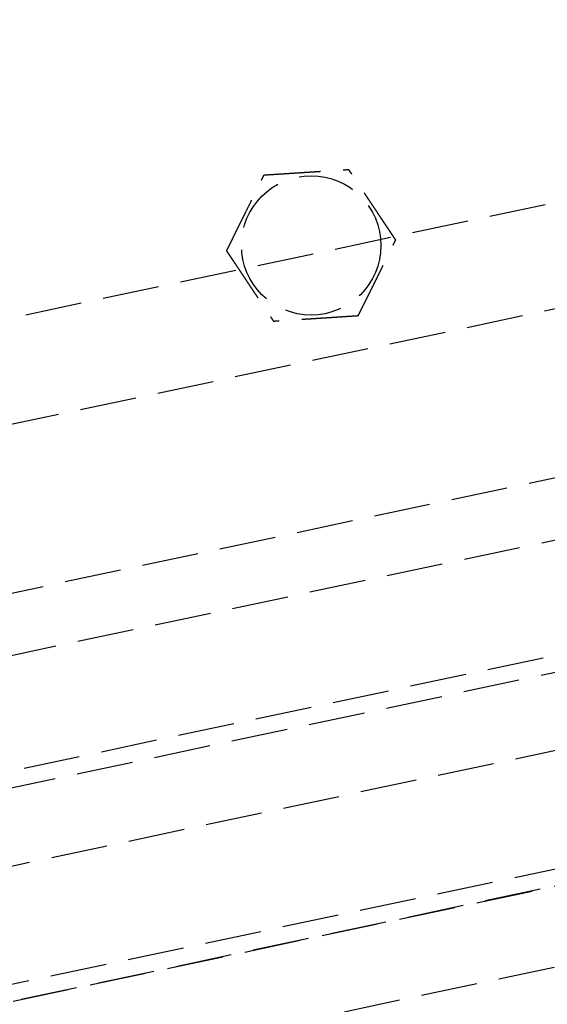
# Model space of a CAD drawing. Header units: millimetres. Extents: x -50096 to 615650, y 194565 to 243945.
# Tile 148 of 256: x 240049 to 240096, y 221272 to 221360. Entities that reach past the tile are written whole.
import ezdxf

# ---------------------------------------------------------------- set-up
doc = ezdxf.new("R2010")
doc.units = ezdxf.units.MM
doc.linetypes.add('ГТО-1 Пунктир', pattern=[7, 5, -2])
doc.layers.add('ГТО-2_Размеры_035', color=2, linetype='Continuous', lineweight=35)
doc.layers.add('ОГОС_Пунктир_025', color=151, linetype='ГТО-1 Пунктир', lineweight=25)

# ---------------------------------------------------------------- blocks, each defined once
blk = doc.blocks.new('ОГСО_Затвор_План')
at = {"layer": 'ОГОС_Пунктир_025'}
for p, q in [((-804.171, -137.499), (-1174.17, -137.499)), ((-804.171, -137.499), (-1174.17, -137.499)), ((-1023.67, -152.101), (-904.17, -152.101)), ((-1023.67, -157.499), (-904.17, -157.499)), ((-1072.67, -167.499), (-735.671, -167.499)), ((-1072.67, -167.499), (-735.671, -167.499)), ((-734.171, -168.999), (-1074.17, -168.999)), ((-734.171, -168.999), (-1074.17, -168.999)), ((-1074.17, -185.999), (-904.17, -185.999)), ((-1074.17, -185.999), (-904.17, -185.999)), ((-904.17, -187.499), (-1072.67, -187.499)), ((-904.17, -187.499), (-1072.67, -187.499)), ((-1014.92, -187.5), (-793.42, -187.5)), ((-1007.42, -194.5), (-800.92, -194.5))]:
    blk.add_line(p, q, dxfattribs=at)
blk.add_lwpolyline([(-877.928, -175.75), (-1127.151, -175.809, -0.414283), (-1137.153, -165.809), (-1137.153, -138.25, -0.414214), (-1127.153, -128.25), (-877.928, -128.25)], format="xyb", dxfattribs=at)
blk.add_circle((-954.17, -127.499), 6.172, dxfattribs=at)
blk.add_circle((-954.17, -127.499), 6.172, dxfattribs=at)
for points, knots in [([(-961.597, -126.417), (-961.596, -126.416), (-961.595, -126.413), (-961.592, -126.41), (-961.588, -126.405), (-961.584, -126.4), (-961.579, -126.393), (-961.572, -126.385), (-961.564, -126.374), (-961.554, -126.362), (-961.544, -126.349), (-961.532, -126.334), (-961.519, -126.318), (-961.502, -126.296), (-961.481, -126.269), (-961.455, -126.237), (-961.428, -126.202), (-961.399, -126.166), (-961.369, -126.128), (-961.333, -126.083), (-961.291, -126.029), (-961.243, -125.968), (-961.193, -125.904), (-961.141, -125.839), (-961.089, -125.773), (-961.036, -125.706), (-960.96, -125.61), (-960.861, -125.484), (-960.739, -125.33), (-960.616, -125.173), (-960.491, -125.015), (-960.365, -124.856), (-960.239, -124.697), (-960.112, -124.536), (-959.986, -124.376), (-959.803, -124.144), (-959.565, -123.843), (-959.232, -123.421), (-958.859, -122.948), (-958.543, -122.549), (-958.326, -122.273), (-958.206, -122.122), (-958.087, -121.971), (-957.968, -121.821), (-957.851, -121.672), (-957.735, -121.525), (-957.634, -121.398), (-957.55, -121.291), (-957.482, -121.204), (-957.415, -121.119), (-957.358, -121.047), (-957.311, -120.988), (-957.275, -120.942), (-957.239, -120.897), (-957.205, -120.854), (-957.171, -120.811), (-957.14, -120.771), (-957.112, -120.736), (-957.088, -120.706), (-957.069, -120.681), (-957.05, -120.658), (-957.033, -120.636), (-957.017, -120.615), (-957.002, -120.597), (-956.99, -120.582), (-956.98, -120.568), (-956.97, -120.557), (-956.963, -120.547), (-956.956, -120.539), (-956.952, -120.533), (-956.949, -120.529), (-956.947, -120.527), (-956.946, -120.526), (-956.946, -120.526)], [0, 0, 0, 0, 0.004182, 0.008796, 0.014274, 0.021048, 0.02955, 0.040212, 0.053192, 0.068472, 0.085817, 0.104992, 0.125765, 0.147899, 0.186716, 0.228314, 0.272433, 0.318813, 0.367192, 0.417311, 0.492942, 0.57135, 0.652174, 0.735055, 0.819632, 0.905546, 0.992436, 1.187014, 1.38422, 1.583666, 1.78496, 1.987715, 2.19154, 2.396047, 2.600845, 2.805547, 3.279754, 3.752757, 4.41891, 5.086095, 5.279545, 5.47271, 5.665164, 5.856487, 6.046254, 6.234044, 6.419432, 6.531411, 6.641929, 6.750578, 6.856955, 6.916899, 6.975704, 7.033116, 7.088882, 7.142747, 7.194458, 7.243762, 7.276855, 7.308462, 7.338411, 7.366532, 7.392656, 7.416613, 7.435446, 7.452365, 7.467207, 7.479806, 7.489998, 7.497619, 7.502504, 7.504452, 7.505541, 7.505541, 7.505541, 7.505541]), ([(-961.597, -126.417), (-961.596, -126.416), (-961.595, -126.413), (-961.592, -126.41), (-961.588, -126.405), (-961.584, -126.4), (-961.579, -126.393), (-961.572, -126.385), (-961.564, -126.374), (-961.554, -126.362), (-961.544, -126.349), (-961.532, -126.334), (-961.519, -126.318), (-961.502, -126.296), (-961.481, -126.269), (-961.455, -126.237), (-961.428, -126.202), (-961.399, -126.166), (-961.369, -126.128), (-961.333, -126.083), (-961.291, -126.029), (-961.243, -125.968), (-961.193, -125.904), (-961.141, -125.839), (-961.089, -125.773), (-961.036, -125.706), (-960.96, -125.61), (-960.861, -125.484), (-960.739, -125.33), (-960.616, -125.173), (-960.491, -125.015), (-960.365, -124.856), (-960.239, -124.697), (-960.112, -124.536), (-959.986, -124.376), (-959.803, -124.144), (-959.565, -123.843), (-959.232, -123.421), (-958.859, -122.948), (-958.543, -122.549), (-958.326, -122.273), (-958.206, -122.122), (-958.087, -121.971), (-957.968, -121.821), (-957.851, -121.672), (-957.735, -121.525), (-957.634, -121.398), (-957.55, -121.291), (-957.482, -121.204), (-957.415, -121.119), (-957.358, -121.047), (-957.311, -120.988), (-957.275, -120.942), (-957.239, -120.897), (-957.205, -120.854), (-957.171, -120.811), (-957.14, -120.771), (-957.112, -120.736), (-957.088, -120.706), (-957.069, -120.681), (-957.05, -120.658), (-957.033, -120.636), (-957.017, -120.615), (-957.002, -120.597), (-956.99, -120.582), (-956.98, -120.568), (-956.97, -120.557), (-956.963, -120.547), (-956.956, -120.539), (-956.952, -120.533), (-956.949, -120.529), (-956.947, -120.527), (-956.946, -120.526), (-956.946, -120.526)], [0, 0, 0, 0, 0.004182, 0.008796, 0.014274, 0.021048, 0.02955, 0.040212, 0.053192, 0.068472, 0.085817, 0.104992, 0.125765, 0.147899, 0.186716, 0.228314, 0.272433, 0.318813, 0.367192, 0.417311, 0.492942, 0.57135, 0.652174, 0.735055, 0.819632, 0.905546, 0.992436, 1.187014, 1.38422, 1.583666, 1.78496, 1.987715, 2.19154, 2.396047, 2.600845, 2.805547, 3.279754, 3.752757, 4.41891, 5.086095, 5.279545, 5.47271, 5.665164, 5.856487, 6.046254, 6.234044, 6.419432, 6.531411, 6.641929, 6.750578, 6.856955, 6.916899, 6.975704, 7.033116, 7.088882, 7.142747, 7.194458, 7.243762, 7.276855, 7.308462, 7.338411, 7.366532, 7.392656, 7.416613, 7.435446, 7.452365, 7.467207, 7.479806, 7.489998, 7.497619, 7.502504, 7.504452, 7.505541, 7.505541, 7.505541, 7.505541]), ([(-956.946, -120.526), (-956.945, -120.526), (-956.943, -120.527), (-956.939, -120.527), (-956.934, -120.528), (-956.929, -120.529), (-956.922, -120.53), (-956.914, -120.531), (-956.905, -120.532), (-956.894, -120.534), (-956.881, -120.536), (-956.867, -120.538), (-956.851, -120.54), (-956.834, -120.542), (-956.815, -120.545), (-956.793, -120.548), (-956.767, -120.552), (-956.736, -120.557), (-956.704, -120.561), (-956.67, -120.566), (-956.636, -120.571), (-956.6, -120.577), (-956.563, -120.582), (-956.518, -120.588), (-956.466, -120.596), (-956.405, -120.605), (-956.343, -120.614), (-956.279, -120.623), (-956.215, -120.633), (-956.149, -120.642), (-956.082, -120.652), (-956.015, -120.662), (-955.916, -120.676), (-955.785, -120.695), (-955.621, -120.719), (-955.456, -120.743), (-955.289, -120.768), (-955.122, -120.792), (-954.953, -120.817), (-954.784, -120.841), (-954.614, -120.866), (-954.444, -120.891), (-954.273, -120.916), (-954.034, -120.95), (-953.727, -120.995), (-953.351, -121.05), (-952.976, -121.105), (-952.555, -121.166), (-952.087, -121.234), (-951.701, -121.291), (-951.445, -121.328), (-951.318, -121.346), (-951.192, -121.365), (-951.066, -121.383), (-950.941, -121.401), (-950.818, -121.419), (-950.695, -121.437), (-950.573, -121.455), (-950.466, -121.471), (-950.373, -121.484), (-950.294, -121.496), (-950.217, -121.507), (-950.14, -121.518), (-950.075, -121.528), (-950.019, -121.536), (-949.974, -121.542), (-949.93, -121.549), (-949.887, -121.555), (-949.845, -121.561), (-949.805, -121.567), (-949.767, -121.572), (-949.734, -121.577), (-949.705, -121.582), (-949.681, -121.585), (-949.658, -121.588), (-949.637, -121.591), (-949.617, -121.594), (-949.599, -121.597), (-949.582, -121.599), (-949.569, -121.601), (-949.557, -121.603), (-949.547, -121.605), (-949.538, -121.606), (-949.531, -121.607), (-949.526, -121.608), (-949.522, -121.608), (-949.52, -121.608), (-949.519, -121.609), (-949.519, -121.609)], [0, 0, 0, 0, 0.003646, 0.007568, 0.012043, 0.017347, 0.023757, 0.031549, 0.041, 0.052271, 0.06531, 0.079964, 0.096078, 0.113498, 0.132072, 0.151644, 0.181004, 0.211968, 0.244426, 0.278268, 0.313382, 0.349658, 0.386984, 0.425251, 0.484866, 0.546217, 0.60913, 0.673436, 0.738961, 0.805533, 0.872981, 0.941134, 1.009817, 1.173364, 1.338707, 1.50564, 1.673955, 1.843444, 2.013899, 2.185114, 2.356879, 2.528989, 2.701234, 2.873407, 3.253802, 3.633193, 4.011946, 4.390429, 4.911086, 5.431743, 5.559879, 5.687814, 5.815361, 5.942329, 6.068531, 6.193776, 6.317876, 6.440642, 6.561884, 6.6427, 6.722522, 6.801138, 6.878336, 6.9539, 7.000477, 7.046164, 7.090801, 7.134229, 7.176288, 7.216817, 7.255657, 7.292649, 7.318042, 7.342292, 7.365295, 7.386952, 7.407158, 7.425811, 7.442811, 7.456046, 7.467888, 7.478246, 7.487029, 7.494148, 7.499512, 7.503032, 7.504637, 7.505535, 7.505535, 7.505535, 7.505535]), ([(-956.946, -120.526), (-956.945, -120.526), (-956.943, -120.527), (-956.939, -120.527), (-956.934, -120.528), (-956.929, -120.529), (-956.922, -120.53), (-956.914, -120.531), (-956.905, -120.532), (-956.894, -120.534), (-956.881, -120.536), (-956.867, -120.538), (-956.851, -120.54), (-956.834, -120.542), (-956.815, -120.545), (-956.793, -120.548), (-956.767, -120.552), (-956.736, -120.557), (-956.704, -120.561), (-956.67, -120.566), (-956.636, -120.571), (-956.6, -120.577), (-956.563, -120.582), (-956.518, -120.588), (-956.466, -120.596), (-956.405, -120.605), (-956.343, -120.614), (-956.279, -120.623), (-956.215, -120.633), (-956.149, -120.642), (-956.082, -120.652), (-956.015, -120.662), (-955.916, -120.676), (-955.785, -120.695), (-955.621, -120.719), (-955.456, -120.743), (-955.289, -120.768), (-955.122, -120.792), (-954.953, -120.817), (-954.784, -120.841), (-954.614, -120.866), (-954.444, -120.891), (-954.273, -120.916), (-954.034, -120.95), (-953.727, -120.995), (-953.351, -121.05), (-952.976, -121.105), (-952.555, -121.166), (-952.087, -121.234), (-951.701, -121.291), (-951.445, -121.328), (-951.318, -121.346), (-951.192, -121.365), (-951.066, -121.383), (-950.941, -121.401), (-950.818, -121.419), (-950.695, -121.437), (-950.573, -121.455), (-950.466, -121.471), (-950.373, -121.484), (-950.294, -121.496), (-950.217, -121.507), (-950.14, -121.518), (-950.075, -121.528), (-950.019, -121.536), (-949.974, -121.542), (-949.93, -121.549), (-949.887, -121.555), (-949.845, -121.561), (-949.805, -121.567), (-949.767, -121.572), (-949.734, -121.577), (-949.705, -121.582), (-949.681, -121.585), (-949.658, -121.588), (-949.637, -121.591), (-949.617, -121.594), (-949.599, -121.597), (-949.582, -121.599), (-949.569, -121.601), (-949.557, -121.603), (-949.547, -121.605), (-949.538, -121.606), (-949.531, -121.607), (-949.526, -121.608), (-949.522, -121.608), (-949.52, -121.608), (-949.519, -121.609), (-949.519, -121.609)], [0, 0, 0, 0, 0.003646, 0.007568, 0.012043, 0.017347, 0.023757, 0.031549, 0.041, 0.052271, 0.06531, 0.079964, 0.096078, 0.113498, 0.132072, 0.151644, 0.181004, 0.211968, 0.244426, 0.278268, 0.313382, 0.349658, 0.386984, 0.425251, 0.484866, 0.546217, 0.60913, 0.673436, 0.738961, 0.805533, 0.872981, 0.941134, 1.009817, 1.173364, 1.338707, 1.50564, 1.673955, 1.843444, 2.013899, 2.185114, 2.356879, 2.528989, 2.701234, 2.873407, 3.253802, 3.633193, 4.011946, 4.390429, 4.911086, 5.431743, 5.559879, 5.687814, 5.815361, 5.942329, 6.068531, 6.193776, 6.317876, 6.440642, 6.561884, 6.6427, 6.722522, 6.801138, 6.878336, 6.9539, 7.000477, 7.046164, 7.090801, 7.134229, 7.176288, 7.216817, 7.255657, 7.292649, 7.318042, 7.342292, 7.365295, 7.386952, 7.407158, 7.425811, 7.442811, 7.456046, 7.467888, 7.478246, 7.487029, 7.494148, 7.499512, 7.503032, 7.504637, 7.505535, 7.505535, 7.505535, 7.505535]), ([(-946.743, -128.582), (-946.744, -128.581), (-946.745, -128.578), (-946.746, -128.575), (-946.748, -128.57), (-946.75, -128.565), (-946.752, -128.559), (-946.755, -128.552), (-946.759, -128.543), (-946.763, -128.533), (-946.768, -128.521), (-946.773, -128.507), (-946.779, -128.492), (-946.785, -128.476), (-946.792, -128.459), (-946.8, -128.438), (-946.81, -128.413), (-946.822, -128.384), (-946.834, -128.354), (-946.846, -128.323), (-946.859, -128.29), (-946.873, -128.257), (-946.886, -128.222), (-946.903, -128.18), (-946.923, -128.131), (-946.945, -128.074), (-946.969, -128.016), (-946.992, -127.956), (-947.017, -127.895), (-947.041, -127.833), (-947.066, -127.771), (-947.091, -127.707), (-947.128, -127.614), (-947.177, -127.491), (-947.239, -127.338), (-947.3, -127.183), (-947.362, -127.026), (-947.425, -126.869), (-947.488, -126.711), (-947.551, -126.552), (-947.615, -126.392), (-947.679, -126.232), (-947.742, -126.072), (-947.832, -125.848), (-947.947, -125.559), (-948.087, -125.207), (-948.227, -124.855), (-948.385, -124.459), (-948.56, -124.019), (-948.706, -123.652), (-948.805, -123.402), (-948.859, -123.268), (-948.912, -123.135), (-948.964, -123.003), (-949.017, -122.871), (-949.068, -122.741), (-949.119, -122.613), (-949.163, -122.503), (-949.2, -122.411), (-949.229, -122.336), (-949.258, -122.263), (-949.287, -122.192), (-949.312, -122.13), (-949.332, -122.078), (-949.349, -122.036), (-949.366, -121.994), (-949.382, -121.954), (-949.397, -121.915), (-949.412, -121.877), (-949.427, -121.841), (-949.439, -121.81), (-949.45, -121.783), (-949.459, -121.761), (-949.467, -121.739), (-949.475, -121.719), (-949.483, -121.7), (-949.489, -121.683), (-949.496, -121.668), (-949.501, -121.655), (-949.505, -121.644), (-949.509, -121.634), (-949.512, -121.626), (-949.515, -121.62), (-949.517, -121.615), (-949.518, -121.612), (-949.519, -121.61), (-949.519, -121.609), (-949.519, -121.609)], [0, 0, 0, 0, 0.00365, 0.007577, 0.012056, 0.017363, 0.023776, 0.031571, 0.041023, 0.052295, 0.065333, 0.079985, 0.096097, 0.113516, 0.132087, 0.151658, 0.181016, 0.211981, 0.24444, 0.278283, 0.313399, 0.349676, 0.387005, 0.425273, 0.484887, 0.546236, 0.609148, 0.673451, 0.738972, 0.805541, 0.872986, 0.941134, 1.009815, 1.17336, 1.338703, 1.505636, 1.673952, 1.843442, 2.013899, 2.185116, 2.356884, 2.528995, 2.701243, 2.873419, 3.253812, 3.633201, 4.011952, 4.390433, 4.91109, 5.431746, 5.575888, 5.719746, 5.863051, 6.005536, 6.146931, 6.286966, 6.425372, 6.561882, 6.642702, 6.72253, 6.801152, 6.878354, 6.953922, 7.000498, 7.046184, 7.09082, 7.134246, 7.176303, 7.21683, 7.255668, 7.292657, 7.318047, 7.342295, 7.365297, 7.386951, 7.407157, 7.42581, 7.442811, 7.456048, 7.467893, 7.478254, 7.48704, 7.494162, 7.499528, 7.503048, 7.504653, 7.505551, 7.505551, 7.505551, 7.505551]), ([(-946.743, -128.582), (-946.744, -128.581), (-946.745, -128.578), (-946.746, -128.575), (-946.748, -128.57), (-946.75, -128.565), (-946.752, -128.559), (-946.755, -128.552), (-946.759, -128.543), (-946.763, -128.533), (-946.768, -128.521), (-946.773, -128.507), (-946.779, -128.492), (-946.785, -128.476), (-946.792, -128.459), (-946.8, -128.438), (-946.81, -128.413), (-946.822, -128.384), (-946.834, -128.354), (-946.846, -128.323), (-946.859, -128.29), (-946.873, -128.257), (-946.886, -128.222), (-946.903, -128.18), (-946.923, -128.131), (-946.945, -128.074), (-946.969, -128.016), (-946.992, -127.956), (-947.017, -127.895), (-947.041, -127.833), (-947.066, -127.771), (-947.091, -127.707), (-947.128, -127.614), (-947.177, -127.491), (-947.239, -127.338), (-947.3, -127.183), (-947.362, -127.026), (-947.425, -126.869), (-947.488, -126.711), (-947.551, -126.552), (-947.615, -126.392), (-947.679, -126.232), (-947.742, -126.072), (-947.832, -125.848), (-947.947, -125.559), (-948.087, -125.207), (-948.227, -124.855), (-948.385, -124.459), (-948.56, -124.019), (-948.706, -123.652), (-948.805, -123.402), (-948.859, -123.268), (-948.912, -123.135), (-948.964, -123.003), (-949.017, -122.871), (-949.068, -122.741), (-949.119, -122.613), (-949.163, -122.503), (-949.2, -122.411), (-949.229, -122.336), (-949.258, -122.263), (-949.287, -122.192), (-949.312, -122.13), (-949.332, -122.078), (-949.349, -122.036), (-949.366, -121.994), (-949.382, -121.954), (-949.397, -121.915), (-949.412, -121.877), (-949.427, -121.841), (-949.439, -121.81), (-949.45, -121.783), (-949.459, -121.761), (-949.467, -121.739), (-949.475, -121.719), (-949.483, -121.7), (-949.489, -121.683), (-949.496, -121.668), (-949.501, -121.655), (-949.505, -121.644), (-949.509, -121.634), (-949.512, -121.626), (-949.515, -121.62), (-949.517, -121.615), (-949.518, -121.612), (-949.519, -121.61), (-949.519, -121.609), (-949.519, -121.609)], [0, 0, 0, 0, 0.00365, 0.007577, 0.012056, 0.017363, 0.023776, 0.031571, 0.041023, 0.052295, 0.065333, 0.079985, 0.096097, 0.113516, 0.132087, 0.151658, 0.181016, 0.211981, 0.24444, 0.278283, 0.313399, 0.349676, 0.387005, 0.425273, 0.484887, 0.546236, 0.609148, 0.673451, 0.738972, 0.805541, 0.872986, 0.941134, 1.009815, 1.17336, 1.338703, 1.505636, 1.673952, 1.843442, 2.013899, 2.185116, 2.356884, 2.528995, 2.701243, 2.873419, 3.253812, 3.633201, 4.011952, 4.390433, 4.91109, 5.431746, 5.575888, 5.719746, 5.863051, 6.005536, 6.146931, 6.286966, 6.425372, 6.561882, 6.642702, 6.72253, 6.801152, 6.878354, 6.953922, 7.000498, 7.046184, 7.09082, 7.134246, 7.176303, 7.21683, 7.255668, 7.292657, 7.318047, 7.342295, 7.365297, 7.386951, 7.407157, 7.42581, 7.442811, 7.456048, 7.467893, 7.478254, 7.48704, 7.494162, 7.499528, 7.503048, 7.504653, 7.505551, 7.505551, 7.505551, 7.505551]), ([(-961.597, -126.417), (-961.597, -126.418), (-961.596, -126.42), (-961.594, -126.424), (-961.593, -126.428), (-961.591, -126.433), (-961.588, -126.439), (-961.585, -126.447), (-961.582, -126.455), (-961.578, -126.466), (-961.573, -126.478), (-961.568, -126.492), (-961.562, -126.506), (-961.555, -126.523), (-961.548, -126.54), (-961.54, -126.561), (-961.53, -126.585), (-961.519, -126.614), (-961.507, -126.644), (-961.494, -126.676), (-961.481, -126.708), (-961.468, -126.742), (-961.454, -126.777), (-961.437, -126.818), (-961.418, -126.868), (-961.395, -126.925), (-961.372, -126.983), (-961.348, -127.043), (-961.324, -127.104), (-961.299, -127.165), (-961.274, -127.228), (-961.249, -127.291), (-961.212, -127.384), (-961.163, -127.507), (-961.102, -127.661), (-961.04, -127.816), (-960.978, -127.972), (-960.915, -128.13), (-960.852, -128.288), (-960.789, -128.447), (-960.726, -128.607), (-960.662, -128.766), (-960.598, -128.926), (-960.509, -129.151), (-960.394, -129.44), (-960.254, -129.792), (-960.113, -130.144), (-959.956, -130.54), (-959.781, -130.98), (-959.635, -131.347), (-959.535, -131.597), (-959.482, -131.731), (-959.429, -131.864), (-959.376, -131.996), (-959.324, -132.127), (-959.272, -132.257), (-959.221, -132.386), (-959.177, -132.496), (-959.141, -132.588), (-959.111, -132.662), (-959.082, -132.735), (-959.053, -132.807), (-959.029, -132.869), (-959.008, -132.921), (-958.991, -132.963), (-958.975, -133.004), (-958.959, -133.045), (-958.943, -133.084), (-958.928, -133.121), (-958.914, -133.157), (-958.901, -133.189), (-958.891, -133.216), (-958.882, -133.238), (-958.873, -133.259), (-958.865, -133.279), (-958.858, -133.298), (-958.851, -133.315), (-958.845, -133.331), (-958.84, -133.344), (-958.835, -133.355), (-958.832, -133.364), (-958.828, -133.372), (-958.826, -133.379), (-958.824, -133.384), (-958.822, -133.387), (-958.822, -133.389), (-958.821, -133.39), (-958.821, -133.39)], [0, 0, 0, 0, 0.003644, 0.007565, 0.012038, 0.017341, 0.023751, 0.031543, 0.040994, 0.052267, 0.065309, 0.079965, 0.096082, 0.113506, 0.132083, 0.151658, 0.181018, 0.211981, 0.244437, 0.278276, 0.313387, 0.349658, 0.386981, 0.425244, 0.484857, 0.546206, 0.609119, 0.673425, 0.738951, 0.805524, 0.872974, 0.941128, 1.009813, 1.173363, 1.33871, 1.505645, 1.673961, 1.843451, 2.013907, 2.185122, 2.356888, 2.528998, 2.701243, 2.873417, 3.253809, 3.633199, 4.011951, 4.390433, 4.911089, 5.431745, 5.575887, 5.719746, 5.863053, 6.005539, 6.146934, 6.286969, 6.425375, 6.561882, 6.642696, 6.722517, 6.801133, 6.87833, 6.953895, 7.000474, 7.046164, 7.090804, 7.134234, 7.176294, 7.216824, 7.255665, 7.292657, 7.318047, 7.342295, 7.365296, 7.386951, 7.407155, 7.425809, 7.442809, 7.456047, 7.467892, 7.478253, 7.48704, 7.494162, 7.499528, 7.503048, 7.504653, 7.50555, 7.50555, 7.50555, 7.50555]), ([(-961.597, -126.417), (-961.597, -126.418), (-961.596, -126.42), (-961.594, -126.424), (-961.593, -126.428), (-961.591, -126.433), (-961.588, -126.439), (-961.585, -126.447), (-961.582, -126.455), (-961.578, -126.466), (-961.573, -126.478), (-961.568, -126.492), (-961.562, -126.506), (-961.555, -126.523), (-961.548, -126.54), (-961.54, -126.561), (-961.53, -126.585), (-961.519, -126.614), (-961.507, -126.644), (-961.494, -126.676), (-961.481, -126.708), (-961.468, -126.742), (-961.454, -126.777), (-961.437, -126.818), (-961.418, -126.868), (-961.395, -126.925), (-961.372, -126.983), (-961.348, -127.043), (-961.324, -127.104), (-961.299, -127.165), (-961.274, -127.228), (-961.249, -127.291), (-961.212, -127.384), (-961.163, -127.507), (-961.102, -127.661), (-961.04, -127.816), (-960.978, -127.972), (-960.915, -128.13), (-960.852, -128.288), (-960.789, -128.447), (-960.726, -128.607), (-960.662, -128.766), (-960.598, -128.926), (-960.509, -129.151), (-960.394, -129.44), (-960.254, -129.792), (-960.113, -130.144), (-959.956, -130.54), (-959.781, -130.98), (-959.635, -131.347), (-959.535, -131.597), (-959.482, -131.731), (-959.429, -131.864), (-959.376, -131.996), (-959.324, -132.127), (-959.272, -132.257), (-959.221, -132.386), (-959.177, -132.496), (-959.141, -132.588), (-959.111, -132.662), (-959.082, -132.735), (-959.053, -132.807), (-959.029, -132.869), (-959.008, -132.921), (-958.991, -132.963), (-958.975, -133.004), (-958.959, -133.045), (-958.943, -133.084), (-958.928, -133.121), (-958.914, -133.157), (-958.901, -133.189), (-958.891, -133.216), (-958.882, -133.238), (-958.873, -133.259), (-958.865, -133.279), (-958.858, -133.298), (-958.851, -133.315), (-958.845, -133.331), (-958.84, -133.344), (-958.835, -133.355), (-958.832, -133.364), (-958.828, -133.372), (-958.826, -133.379), (-958.824, -133.384), (-958.822, -133.387), (-958.822, -133.389), (-958.821, -133.39), (-958.821, -133.39)], [0, 0, 0, 0, 0.003644, 0.007565, 0.012038, 0.017341, 0.023751, 0.031543, 0.040994, 0.052267, 0.065309, 0.079965, 0.096082, 0.113506, 0.132083, 0.151658, 0.181018, 0.211981, 0.244437, 0.278276, 0.313387, 0.349658, 0.386981, 0.425244, 0.484857, 0.546206, 0.609119, 0.673425, 0.738951, 0.805524, 0.872974, 0.941128, 1.009813, 1.173363, 1.33871, 1.505645, 1.673961, 1.843451, 2.013907, 2.185122, 2.356888, 2.528998, 2.701243, 2.873417, 3.253809, 3.633199, 4.011951, 4.390433, 4.911089, 5.431745, 5.575887, 5.719746, 5.863053, 6.005539, 6.146934, 6.286969, 6.425375, 6.561882, 6.642696, 6.722517, 6.801133, 6.87833, 6.953895, 7.000474, 7.046164, 7.090804, 7.134234, 7.176294, 7.216824, 7.255665, 7.292657, 7.318047, 7.342295, 7.365296, 7.386951, 7.407155, 7.425809, 7.442809, 7.456047, 7.467892, 7.478253, 7.48704, 7.494162, 7.499528, 7.503048, 7.504653, 7.50555, 7.50555, 7.50555, 7.50555]), ([(-951.394, -134.473), (-951.393, -134.472), (-951.392, -134.469), (-951.389, -134.465), (-951.385, -134.461), (-951.381, -134.456), (-951.375, -134.449), (-951.369, -134.44), (-951.361, -134.43), (-951.351, -134.418), (-951.341, -134.405), (-951.329, -134.39), (-951.316, -134.374), (-951.299, -134.352), (-951.278, -134.325), (-951.252, -134.293), (-951.225, -134.258), (-951.196, -134.222), (-951.166, -134.184), (-951.13, -134.138), (-951.088, -134.085), (-951.04, -134.024), (-950.99, -133.96), (-950.938, -133.895), (-950.886, -133.829), (-950.833, -133.762), (-950.757, -133.666), (-950.658, -133.54), (-950.536, -133.386), (-950.412, -133.229), (-950.288, -133.071), (-950.162, -132.912), (-950.036, -132.752), (-949.909, -132.592), (-949.783, -132.431), (-949.6, -132.2), (-949.362, -131.899), (-949.029, -131.477), (-948.656, -131.004), (-948.34, -130.605), (-948.123, -130.329), (-948.003, -130.178), (-947.884, -130.027), (-947.765, -129.877), (-947.648, -129.728), (-947.532, -129.58), (-947.431, -129.454), (-947.347, -129.347), (-947.279, -129.26), (-947.211, -129.175), (-947.155, -129.103), (-947.108, -129.044), (-947.072, -128.998), (-947.036, -128.953), (-947.002, -128.909), (-946.968, -128.867), (-946.936, -128.827), (-946.909, -128.792), (-946.885, -128.762), (-946.866, -128.737), (-946.847, -128.714), (-946.83, -128.692), (-946.814, -128.671), (-946.799, -128.653), (-946.787, -128.637), (-946.777, -128.624), (-946.767, -128.613), (-946.76, -128.603), (-946.753, -128.595), (-946.749, -128.589), (-946.746, -128.585), (-946.744, -128.583), (-946.743, -128.582), (-946.743, -128.582)], [0, 0, 0, 0, 0.004182, 0.008796, 0.014274, 0.021048, 0.02955, 0.040212, 0.053192, 0.068472, 0.085817, 0.104992, 0.125765, 0.147899, 0.186716, 0.228314, 0.272433, 0.318813, 0.367192, 0.417311, 0.492942, 0.57135, 0.652174, 0.735055, 0.819632, 0.905546, 0.992436, 1.187014, 1.38422, 1.583666, 1.78496, 1.987715, 2.19154, 2.396047, 2.600846, 2.805547, 3.279754, 3.752757, 4.418911, 5.086095, 5.279541, 5.472701, 5.665151, 5.85647, 6.046234, 6.234022, 6.419409, 6.531395, 6.641919, 6.750574, 6.856955, 6.916896, 6.975697, 7.033105, 7.088867, 7.142728, 7.194437, 7.243738, 7.276834, 7.308444, 7.338396, 7.366521, 7.392651, 7.416613, 7.435451, 7.452375, 7.46722, 7.479822, 7.490013, 7.497629, 7.502504, 7.504441, 7.505517, 7.505517, 7.505517, 7.505517]), ([(-951.394, -134.473), (-951.393, -134.472), (-951.392, -134.469), (-951.389, -134.465), (-951.385, -134.461), (-951.381, -134.456), (-951.375, -134.449), (-951.369, -134.44), (-951.361, -134.43), (-951.351, -134.418), (-951.341, -134.405), (-951.329, -134.39), (-951.316, -134.374), (-951.299, -134.352), (-951.278, -134.325), (-951.252, -134.293), (-951.225, -134.258), (-951.196, -134.222), (-951.166, -134.184), (-951.13, -134.138), (-951.088, -134.085), (-951.04, -134.024), (-950.99, -133.96), (-950.938, -133.895), (-950.886, -133.829), (-950.833, -133.762), (-950.757, -133.666), (-950.658, -133.54), (-950.536, -133.386), (-950.412, -133.229), (-950.288, -133.071), (-950.162, -132.912), (-950.036, -132.752), (-949.909, -132.592), (-949.783, -132.431), (-949.6, -132.2), (-949.362, -131.899), (-949.029, -131.477), (-948.656, -131.004), (-948.34, -130.605), (-948.123, -130.329), (-948.003, -130.178), (-947.884, -130.027), (-947.765, -129.877), (-947.648, -129.728), (-947.532, -129.58), (-947.431, -129.454), (-947.347, -129.347), (-947.279, -129.26), (-947.211, -129.175), (-947.155, -129.103), (-947.108, -129.044), (-947.072, -128.998), (-947.036, -128.953), (-947.002, -128.909), (-946.968, -128.867), (-946.936, -128.827), (-946.909, -128.792), (-946.885, -128.762), (-946.866, -128.737), (-946.847, -128.714), (-946.83, -128.692), (-946.814, -128.671), (-946.799, -128.653), (-946.787, -128.637), (-946.777, -128.624), (-946.767, -128.613), (-946.76, -128.603), (-946.753, -128.595), (-946.749, -128.589), (-946.746, -128.585), (-946.744, -128.583), (-946.743, -128.582), (-946.743, -128.582)], [0, 0, 0, 0, 0.004182, 0.008796, 0.014274, 0.021048, 0.02955, 0.040212, 0.053192, 0.068472, 0.085817, 0.104992, 0.125765, 0.147899, 0.186716, 0.228314, 0.272433, 0.318813, 0.367192, 0.417311, 0.492942, 0.57135, 0.652174, 0.735055, 0.819632, 0.905546, 0.992436, 1.187014, 1.38422, 1.583666, 1.78496, 1.987715, 2.19154, 2.396047, 2.600846, 2.805547, 3.279754, 3.752757, 4.418911, 5.086095, 5.279541, 5.472701, 5.665151, 5.85647, 6.046234, 6.234022, 6.419409, 6.531395, 6.641919, 6.750574, 6.856955, 6.916896, 6.975697, 7.033105, 7.088867, 7.142728, 7.194437, 7.243738, 7.276834, 7.308444, 7.338396, 7.366521, 7.392651, 7.416613, 7.435451, 7.452375, 7.46722, 7.479822, 7.490013, 7.497629, 7.502504, 7.504441, 7.505517, 7.505517, 7.505517, 7.505517]), ([(-951.394, -134.473), (-951.395, -134.472), (-951.398, -134.472), (-951.402, -134.472), (-951.406, -134.471), (-951.412, -134.47), (-951.418, -134.469), (-951.426, -134.468), (-951.435, -134.467), (-951.447, -134.465), (-951.459, -134.463), (-951.474, -134.461), (-951.49, -134.459), (-951.507, -134.456), (-951.525, -134.454), (-951.548, -134.45), (-951.574, -134.446), (-951.604, -134.442), (-951.637, -134.437), (-951.67, -134.432), (-951.705, -134.427), (-951.741, -134.422), (-951.777, -134.417), (-951.822, -134.41), (-951.875, -134.403), (-951.935, -134.394), (-951.997, -134.385), (-952.061, -134.375), (-952.126, -134.366), (-952.192, -134.356), (-952.258, -134.347), (-952.326, -134.337), (-952.425, -134.322), (-952.556, -134.303), (-952.719, -134.279), (-952.885, -134.255), (-953.051, -134.231), (-953.219, -134.207), (-953.387, -134.182), (-953.557, -134.157), (-953.727, -134.133), (-953.897, -134.108), (-954.067, -134.083), (-954.306, -134.048), (-954.614, -134.003), (-954.989, -133.949), (-955.364, -133.894), (-955.786, -133.833), (-956.254, -133.764), (-956.64, -133.708), (-956.896, -133.671), (-957.022, -133.652), (-957.149, -133.634), (-957.274, -133.616), (-957.399, -133.597), (-957.523, -133.579), (-957.646, -133.561), (-957.767, -133.544), (-957.874, -133.528), (-957.967, -133.515), (-958.046, -133.503), (-958.124, -133.492), (-958.2, -133.481), (-958.266, -133.471), (-958.321, -133.463), (-958.366, -133.456), (-958.41, -133.45), (-958.453, -133.444), (-958.495, -133.438), (-958.535, -133.432), (-958.573, -133.426), (-958.607, -133.421), (-958.635, -133.417), (-958.659, -133.414), (-958.682, -133.41), (-958.703, -133.407), (-958.723, -133.404), (-958.742, -133.402), (-958.758, -133.399), (-958.772, -133.397), (-958.784, -133.396), (-958.794, -133.394), (-958.802, -133.393), (-958.809, -133.392), (-958.815, -133.391), (-958.818, -133.391), (-958.82, -133.39), (-958.821, -133.39), (-958.821, -133.39)], [0, 0, 0, 0, 0.003645, 0.007566, 0.01204, 0.017343, 0.023753, 0.031544, 0.040995, 0.052267, 0.065308, 0.079962, 0.096077, 0.113499, 0.132074, 0.151648, 0.181008, 0.211972, 0.244429, 0.27827, 0.313382, 0.349657, 0.386982, 0.425247, 0.484861, 0.546211, 0.609125, 0.673431, 0.738956, 0.80553, 0.872979, 0.941132, 1.009817, 1.173364, 1.338709, 1.505642, 1.673957, 1.843446, 2.013901, 2.185115, 2.35688, 2.528989, 2.701234, 2.873407, 3.2538, 3.63319, 4.011943, 4.390425, 4.911082, 5.431739, 5.559874, 5.68781, 5.815356, 5.942324, 6.068525, 6.193771, 6.317871, 6.440637, 6.56188, 6.642697, 6.722521, 6.801139, 6.878338, 6.953904, 7.00048, 7.046166, 7.090802, 7.134229, 7.176286, 7.216814, 7.255654, 7.292645, 7.318037, 7.342287, 7.365291, 7.386947, 7.407153, 7.425807, 7.442806, 7.456043, 7.467885, 7.478243, 7.487027, 7.494147, 7.499512, 7.503031, 7.504636, 7.505534, 7.505534, 7.505534, 7.505534]), ([(-951.394, -134.473), (-951.395, -134.472), (-951.398, -134.472), (-951.402, -134.472), (-951.406, -134.471), (-951.412, -134.47), (-951.418, -134.469), (-951.426, -134.468), (-951.435, -134.467), (-951.447, -134.465), (-951.459, -134.463), (-951.474, -134.461), (-951.49, -134.459), (-951.507, -134.456), (-951.525, -134.454), (-951.548, -134.45), (-951.574, -134.446), (-951.604, -134.442), (-951.637, -134.437), (-951.67, -134.432), (-951.705, -134.427), (-951.741, -134.422), (-951.777, -134.417), (-951.822, -134.41), (-951.875, -134.403), (-951.935, -134.394), (-951.997, -134.385), (-952.061, -134.375), (-952.126, -134.366), (-952.192, -134.356), (-952.258, -134.347), (-952.326, -134.337), (-952.425, -134.322), (-952.556, -134.303), (-952.719, -134.279), (-952.885, -134.255), (-953.051, -134.231), (-953.219, -134.207), (-953.387, -134.182), (-953.557, -134.157), (-953.727, -134.133), (-953.897, -134.108), (-954.067, -134.083), (-954.306, -134.048), (-954.614, -134.003), (-954.989, -133.949), (-955.364, -133.894), (-955.786, -133.833), (-956.254, -133.764), (-956.64, -133.708), (-956.896, -133.671), (-957.022, -133.652), (-957.149, -133.634), (-957.274, -133.616), (-957.399, -133.597), (-957.523, -133.579), (-957.646, -133.561), (-957.767, -133.544), (-957.874, -133.528), (-957.967, -133.515), (-958.046, -133.503), (-958.124, -133.492), (-958.2, -133.481), (-958.266, -133.471), (-958.321, -133.463), (-958.366, -133.456), (-958.41, -133.45), (-958.453, -133.444), (-958.495, -133.438), (-958.535, -133.432), (-958.573, -133.426), (-958.607, -133.421), (-958.635, -133.417), (-958.659, -133.414), (-958.682, -133.41), (-958.703, -133.407), (-958.723, -133.404), (-958.742, -133.402), (-958.758, -133.399), (-958.772, -133.397), (-958.784, -133.396), (-958.794, -133.394), (-958.802, -133.393), (-958.809, -133.392), (-958.815, -133.391), (-958.818, -133.391), (-958.82, -133.39), (-958.821, -133.39), (-958.821, -133.39)], [0, 0, 0, 0, 0.003645, 0.007566, 0.01204, 0.017343, 0.023753, 0.031544, 0.040995, 0.052267, 0.065308, 0.079962, 0.096077, 0.113499, 0.132074, 0.151648, 0.181008, 0.211972, 0.244429, 0.27827, 0.313382, 0.349657, 0.386982, 0.425247, 0.484861, 0.546211, 0.609125, 0.673431, 0.738956, 0.80553, 0.872979, 0.941132, 1.009817, 1.173364, 1.338709, 1.505642, 1.673957, 1.843446, 2.013901, 2.185115, 2.35688, 2.528989, 2.701234, 2.873407, 3.2538, 3.63319, 4.011943, 4.390425, 4.911082, 5.431739, 5.559874, 5.68781, 5.815356, 5.942324, 6.068525, 6.193771, 6.317871, 6.440637, 6.56188, 6.642697, 6.722521, 6.801139, 6.878338, 6.953904, 7.00048, 7.046166, 7.090802, 7.134229, 7.176286, 7.216814, 7.255654, 7.292645, 7.318037, 7.342287, 7.365291, 7.386947, 7.407153, 7.425807, 7.442806, 7.456043, 7.467885, 7.478243, 7.487027, 7.494147, 7.499512, 7.503031, 7.504636, 7.505534, 7.505534, 7.505534, 7.505534])]:
    blk.add_open_spline(points, degree=3, knots=knots, dxfattribs=at)
blk = doc.blocks.new('A$C1AA538EC')
at = {"layer": 'ГТО-2_Размеры_035', "rotation": 11.99999999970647}
blk.add_blockref('ОГСО_Затвор_План', (6013.364, -11100.071), dxfattribs=at)

msp = doc.modelspace()

# ---------------------------------------------------------------- block references
at = {"layer": 'ГТО-2_Размеры_035'}
msp.add_blockref('A$C1AA538EC', (234968.45, 232762.782), dxfattribs=at)

doc.saveas('drawing.dxf')
